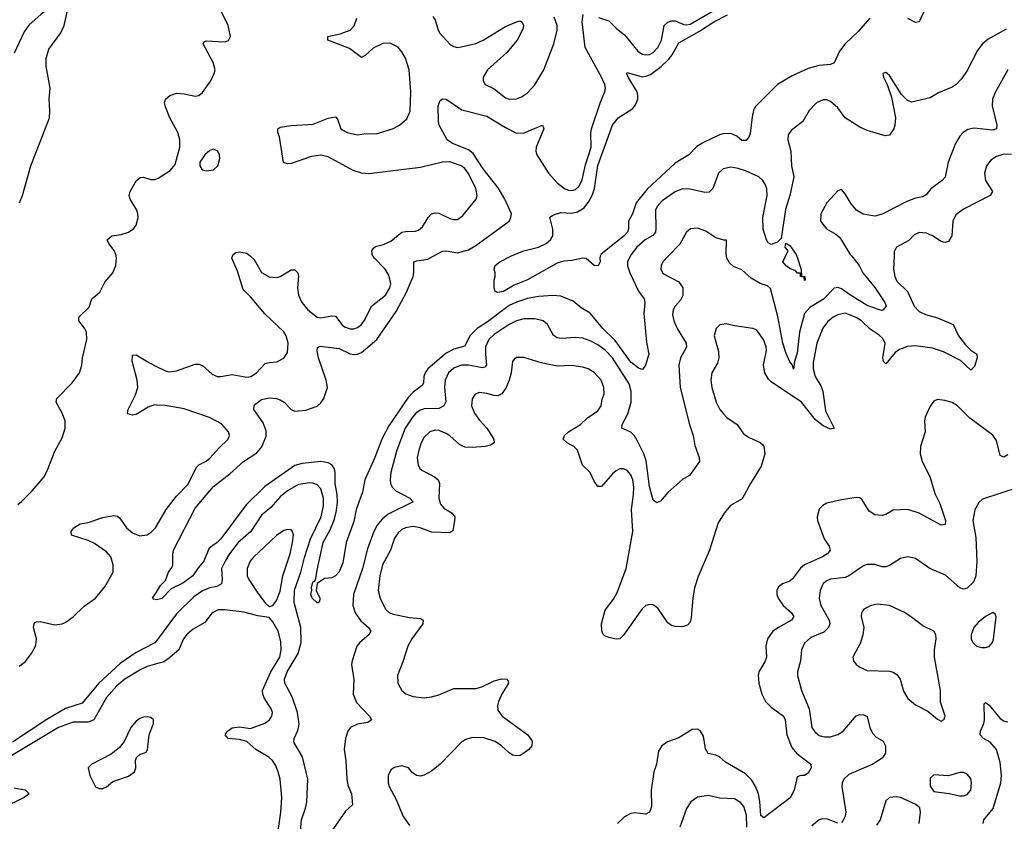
# Model space of a CAD drawing. Header units: inches. Extents: x 1550315 to 1685896, y 510706 to 640504.
# Tile 71 of 256: x 1589260 to 1594592, y 576941 to 581281. Entities that reach past the tile are written whole.
import ezdxf

# ---------------------------------------------------------------- set-up
doc = ezdxf.new("R2010")
doc.units = ezdxf.units.IN
doc.header["$MEASUREMENT"] = 0
for name, color, linetype in [('B5587', 7, 'Continuous'), ('B5588', 7, 'Continuous'), ('B5597', 7, 'Continuous'), ('B5598', 7, 'Continuous')]:
    doc.layers.add(name, color=color, linetype=linetype)

msp = doc.modelspace()

# ---------------------------------------------------------------- linework, layer by layer
at = {"layer": 'B5587', "color": 5}
for points, elevation in [([(1589250, 578655.6), (1589270, 578672.6), (1589327.7, 578730), (1589393.3, 578806.7), (1589413, 578847), (1589450, 578945.5), (1589490, 579016.4), (1589506.5, 579070), (1589506.3, 579110), (1589490.7, 579150), (1589457.2, 579210), (1589461.7, 579230), (1589544.5, 579315.5), (1589583.9, 579370), (1589596.1, 579410), (1589600.3, 579450), (1589624.1, 579550), (1589622.2, 579590), (1589611.1, 579611.1), (1589579.7, 579650), (1589580.5, 579670), (1589635.7, 579724.3), (1589650, 579770.4), (1589694.6, 579805.4), (1589720.5, 579859.5), (1589764, 579910), (1589781, 579950), (1589784.2, 579990), (1589782, 580000)], 580), ([(1590000, 579195), (1589990, 579195.4), (1589956.2, 579183.8), (1589890, 579143.5), (1589870, 579139.7), (1589846.4, 579146.4), (1589842.9, 579150), (1589846.9, 579170), (1589886.9, 579250), (1589900.2, 579290), (1589897, 579330), (1589868.4, 579431.6), (1589870, 579464.7), (1589890, 579466), (1589962.6, 579422.6), (1590000, 579403.9)], 560), ([(1589258, 577782), (1589290, 577805.5), (1589324.8, 577850), (1589347.7, 577892.3), (1589350.6, 577930), (1589335.4, 577990), (1589338, 578010), (1589343.1, 578016.9), (1589350, 578022), (1589370, 578023.5), (1589450, 578005.3), (1589490, 578010.1), (1589510, 578019.1), (1589550, 578048.1), (1589610, 578105.1), (1589670, 578149.5), (1589721.1, 578210), (1589765.5, 578290), (1589765.4, 578330), (1589752.7, 578372.7), (1589730, 578401), (1589664.9, 578444.9), (1589630, 578461.6), (1589541.2, 578490), (1589539.3, 578510), (1589553.2, 578530), (1589588.1, 578551.9), (1589630, 578559.6), (1589710, 578585.8), (1589770, 578596.5), (1589790, 578593.4), (1589803, 578583), (1589839.1, 578530), (1589870, 578503), (1589910, 578487.4), (1589950, 578493), (1589972.6, 578507.4), (1589994.8, 578530), (1590000, 578539)], 560), ([(1590000.1, 578140.1), (1589983.7, 578143.7), (1589979, 578150), (1590000, 578182.4)], 540), ([(1590000, 577919.1), (1589991.8, 577908.2), (1589890, 577854.9), (1589803.8, 577796.2), (1589688.1, 577690), (1589598.6, 577581.4), (1589508.7, 577551.3), (1589407.3, 577492.7), (1589221.5, 577370)], 560), ([(1590000, 577792.9), (1589950, 577778.7), (1589916.1, 577763.9), (1589830, 577710.4), (1589785.2, 577674.8), (1589730, 577612.2), (1589661.4, 577490), (1589630, 577477.9), (1589550, 577477.3), (1589470, 577448.7), (1589171.8, 577270)], 580), ([(1589230, 577122.7), (1589289.1, 577110.9), (1589311.8, 577090), (1589284.2, 577070), (1589163.8, 577010)], 580)]:
    msp.add_lwpolyline(points, dxfattribs=dict(at, elevation=elevation))
at = {"layer": 'B5587', "color": 5, "elevation": 620}
msp.add_lwpolyline([(1589950, 577507), (1589930, 577505.1), (1589910, 577498.7), (1589890, 577484), (1589862, 577450), (1589825.8, 577374.2), (1589800, 577340), (1589755.2, 577304.8), (1589650.8, 577250), (1589630.7, 577230), (1589640.4, 577190), (1589670, 577128.4), (1589690, 577118.4), (1589710, 577119.5), (1589730, 577128.5), (1589763.7, 577156.3), (1589850, 577186), (1589882, 577210), (1589889.5, 577230), (1589886.6, 577270), (1589892.5, 577287.5), (1589910, 577302.8), (1589944.7, 577315.3), (1589952, 577328), (1589961.1, 577410), (1589985.1, 577470), (1589985.2, 577490), (1589970, 577502.7)], close=True, dxfattribs=at)
at = {"layer": 'B5588', "color": 5}
for points, elevation in [([(1589259, 580290), (1589275.3, 580330), (1589320.9, 580490), (1589421.4, 580750), (1589424, 580790), (1589419.8, 580850), (1589424.2, 580910), (1589404.2, 581030), (1589403.5, 581070), (1589418.3, 581121.7), (1589482, 581210), (1589500.3, 581250), (1589518.7, 581330), (1589516.2, 581350), (1589505.1, 581365.1), (1589490, 581372.8), (1589473.3, 581373.3), (1589450, 581364.8), (1589375.9, 581310), (1589310, 581251.8), (1589284.7, 581215.3), (1589230, 581099.7)], 620), ([(1589782, 580000), (1589779.8, 580010), (1589772.2, 580032.2), (1589743, 580070), (1589734.5, 580090), (1589759, 580110), (1589810, 580118.6), (1589849, 580131), (1589877.6, 580150), (1589890.8, 580169.2), (1589901, 580210), (1589899.7, 580230), (1589893.5, 580250), (1589857.6, 580310), (1589852.3, 580330), (1589858, 580350), (1589891.4, 580408.6), (1589912.7, 580427.3), (1589930, 580427.7), (1589970, 580415.6), (1589990, 580415.2), (1590000, 580418.8)], 580)]:
    msp.add_lwpolyline(points, dxfattribs=dict(at, elevation=elevation))
at = {"layer": 'B5597', "color": 5}
for points, elevation in [([(1590000, 579403.9), (1590050, 579379.1), (1590070, 579374.9), (1590110, 579380.2), (1590210, 579415.2), (1590230, 579416.1), (1590250, 579409.1), (1590301.5, 579361.5), (1590330, 579350.2), (1590350, 579348.8), (1590410, 579360.1), (1590490, 579346), (1590511.3, 579350), (1590541.5, 579370), (1590590, 579419.6), (1590610, 579425.5), (1590651.8, 579428.2), (1590690, 579448.5), (1590710, 579478.8), (1590714.3, 579530), (1590703.7, 579570), (1590690, 579591.7), (1590588.3, 579688.3), (1590510, 579780.4), (1590470, 579819.5), (1590439.7, 579919.7), (1590409.3, 579990), (1590412.3, 580000)], 560), ([(1590000, 578182.4), (1590022.7, 578217.3), (1590050, 578244.7), (1590065.2, 578290), (1590084.1, 578315.9), (1590089.3, 578330), (1590089.2, 578390), (1590093.2, 578410), (1590210, 578636.9), (1590310, 578753), (1590398.3, 578821.7), (1590471.7, 578890), (1590543.8, 578936.2), (1590571.4, 578968.6), (1590594.2, 579025.8), (1590594.7, 579054.7), (1590577.8, 579097.8), (1590527.3, 579170), (1590529.2, 579190), (1590538, 579202), (1590570, 579225.3), (1590613.1, 579233.1), (1590650, 579230.2), (1590670, 579222.3), (1590691.8, 579210), (1590730, 579170.3), (1590750, 579162.2), (1590810, 579166.8), (1590870.8, 579189.2), (1590890, 579206.2), (1590907.1, 579230), (1590926, 579290), (1590920.3, 579330), (1590877.4, 579450), (1590871.1, 579488.9), (1590873.4, 579506.6), (1590887.3, 579512.7), (1590990, 579500.3), (1591050, 579472.8), (1591070, 579468.1), (1591090, 579469.6), (1591110, 579479.6), (1591193.6, 579550), (1591299.4, 579700.6), (1591354.4, 579805.6), (1591389.9, 579890), (1591394.6, 579910), (1591394.5, 579970), (1591410, 579976.2), (1591470, 579984.3), (1591498.8, 580000)], 540), ([(1592565.9, 580000), (1592551.5, 579970), (1592551.7, 579948.3), (1592564, 579910), (1592610, 579811.4), (1592640.7, 579770), (1592644.3, 579750), (1592640.4, 579690), (1592654.7, 579534.7), (1592666.7, 579470), (1592648, 579410), (1592632, 579388), (1592610, 579394.7), (1592570, 579426.3), (1592484.9, 579544.9), (1592418.3, 579610), (1592350, 579692.6), (1592301.2, 579721.2), (1592257.9, 579757.9), (1592190, 579784.2), (1592148.5, 579788.5), (1592070, 579782.3), (1592010, 579770.7), (1591950, 579752.4), (1591910, 579733.8), (1591794, 579646), (1591737.7, 579610), (1591697.8, 579570), (1591670, 579513.5), (1591610, 579496.7), (1591570, 579475.2), (1591469.6, 579390), (1591455.8, 579370), (1591449, 579350), (1591446, 579314), (1591439.3, 579300.7), (1591390, 579264.3), (1591363.7, 579236.3), (1591258.1, 579081.9), (1591220.1, 579010), (1591183.5, 578910), (1591128.6, 578790), (1591117, 578723), (1591082.9, 578630), (1591070, 578565.1), (1591027.2, 578450), (1591010, 578341.2), (1590990, 578292.7), (1590970, 578269.4), (1590950, 578259), (1590910, 578255.1), (1590870.7, 578229.3), (1590864.7, 578190), (1590885.5, 578150), (1590882.8, 578130), (1590875.6, 578124.4), (1590870, 578123.6), (1590843.6, 578150), (1590836, 578170), (1590841.2, 578190), (1590839.5, 578210), (1590850, 578238.8), (1590858, 578242), (1590864.4, 578255.6), (1590870, 578301), (1590902.8, 578450), (1590940.5, 578519.5), (1590963.8, 578576.2), (1590976.4, 578623.6), (1590981.3, 578670), (1590979.3, 578710), (1590968.3, 578770), (1590969, 578829), (1590964.7, 578850), (1590950.7, 578870.7), (1590930, 578882.4), (1590890, 578888.3), (1590790, 578879.2), (1590750, 578867), (1590587, 578753), (1590485.7, 578654.3), (1590350, 578470.9), (1590330, 578449.9), (1590305, 578435), (1590284.3, 578415.7), (1590256.4, 578350), (1590225.7, 578314.3), (1590198.2, 578270), (1590143.1, 578230), (1590079.9, 578200.1), (1590030, 578146.9), (1590000.1, 578140.1)], 540), ([(1590509.5, 580000), (1590530, 579982), (1590570, 579912.7), (1590610, 579888.9), (1590654.5, 579885.5), (1590670, 579890.4), (1590730, 579926.4), (1590750, 579926), (1590766, 579910), (1590770, 579892), (1590764.2, 579830), (1590770.2, 579790), (1590787.2, 579750), (1590820.2, 579710), (1590870.1, 579670.1), (1590890, 579666.2), (1590950, 579678.3), (1590970, 579675.3), (1591004.2, 579630), (1591018.5, 579618.5), (1591050, 579607.2), (1591070, 579607.3), (1591090, 579615.2), (1591110, 579631.4), (1591130, 579658.9), (1591164.5, 579730), (1591240.3, 579790), (1591265.2, 579830), (1591269.1, 579850.9), (1591258.5, 579898.5), (1591239.4, 579930), (1591180.8, 579990), (1591174.5, 580000)], 560), ([(1592771.5, 580000), (1592743.1, 579970), (1592733.4, 579950), (1592732, 579930), (1592741.3, 579910), (1592750, 579902.6), (1592830, 579860.9), (1592851.1, 579830), (1592851.3, 579788.7), (1592837.6, 579762.4), (1592809.1, 579730), (1592799.1, 579710), (1592795.1, 579684.9), (1592802.8, 579650), (1592820.2, 579610), (1592868.5, 579530), (1592871.6, 579508.4), (1592838.5, 579450), (1592830.1, 579410), (1592836.8, 579290), (1592886.3, 579090), (1592907.1, 579030), (1592915.7, 578975.7), (1592940.2, 578910), (1592941.5, 578890), (1592886.9, 578813.1), (1592850, 578791.6), (1592802, 578750), (1592770, 578720.9), (1592730, 578674), (1592710, 578665.4), (1592690, 578680.7), (1592670, 578753.2), (1592653.2, 578893.2), (1592640.5, 578930), (1592603.5, 579003.5), (1592590, 579027.4), (1592570, 579047.8), (1592520.7, 579070), (1592522.7, 579090), (1592552.5, 579147.5), (1592570.4, 579209.6), (1592571.8, 579268.2), (1592559.7, 579310), (1592470, 579450.5), (1592430, 579491.7), (1592390, 579521.1), (1592350, 579542.3), (1592310, 579556.1), (1592270, 579560.2), (1592195.8, 579555.8), (1592170, 579558.9), (1592151.3, 579571.3), (1592118.9, 579630), (1592094.5, 579650), (1592050, 579662), (1591990, 579662.3), (1591950, 579650.5), (1591910, 579631.1), (1591830, 579577.4), (1591800.2, 579550), (1591782.6, 579510), (1591781.5, 579470), (1591788.6, 579411.4), (1591779.5, 579400.5), (1591764.2, 579395.8), (1591689.6, 579410.4), (1591650, 579410.9), (1591610, 579394.1), (1591582.6, 579370), (1591563.6, 579330), (1591560.4, 579290), (1591568, 579212), (1591557.4, 579190), (1591530, 579176.4), (1591450, 579174.6), (1591430, 579167.9), (1591407.5, 579152.5), (1591386.2, 579130), (1591347.6, 579070), (1591302.7, 578950), (1591270.1, 578830), (1591265.9, 578790), (1591268.6, 578770), (1591277.5, 578750), (1591296.5, 578730), (1591372.2, 578690), (1591390.3, 578670), (1591256.1, 578603.9), (1591222.4, 578577.6), (1591195, 578545), (1591177.2, 578510), (1591144.2, 578415.8), (1591115.7, 578310), (1591068.4, 578170), (1591064.8, 578110), (1591077.1, 578070), (1591106.5, 578026.5), (1591148.8, 577990), (1591161.1, 577970), (1591150.3, 577950), (1591102.6, 577910), (1591086.3, 577890), (1591061.1, 577810), (1591056.5, 577790), (1591069.1, 577709.1), (1591066.2, 577630), (1591084, 577584), (1591154, 577510), (1591164.9, 577490), (1591144.4, 577475.6), (1591090, 577467.3), (1591050.6, 577449.4), (1591036.6, 577430), (1591023.6, 577390), (1591017.1, 577330), (1591025.9, 577270), (1591030.8, 577170.8), (1591037.3, 577137.3), (1591057, 577090), (1591062.8, 577030), (1591024.2, 576995.8), (1590951, 576890)], 560), ([(1593995.1, 580000), (1593992.4, 579930), (1593998.5, 579890), (1594010, 579864.9), (1594066.9, 579810), (1594103.9, 579730), (1594130, 579701.3), (1594165.5, 579685.5), (1594230, 579667.2), (1594314.6, 579630), (1594344.3, 579570), (1594380.9, 579520.9), (1594410, 579492.5), (1594442.4, 579470), (1594444.6, 579450), (1594430, 579402.6), (1594410, 579384.2), (1594355.1, 579435.1), (1594262.2, 579482.2), (1594202.4, 579502.4), (1594110, 579516.1), (1594067.8, 579512.2), (1594023.9, 579496.1), (1594001.2, 579478.8), (1593950, 579417.4), (1593937.4, 579430), (1593933.3, 579450), (1593947.1, 579527.1), (1593934.7, 579554.7), (1593913.6, 579573.6), (1593865, 579605), (1593819.3, 579650), (1593790, 579667.9), (1593730, 579691.3), (1593690, 579682.9), (1593665.7, 579670), (1593635, 579645), (1593608.4, 579611.6), (1593576.1, 579530), (1593556.2, 579423.8), (1593555.9, 579390), (1593566.9, 579350), (1593598, 579298), (1593608.5, 579270), (1593624.3, 579164.3), (1593670.3, 579070), (1593650, 579064.6), (1593610, 579081.9), (1593570, 579115), (1593493.2, 579210), (1593330, 579319.8), (1593314.6, 579334.6), (1593295.2, 579370), (1593287.9, 579410), (1593304.5, 579490), (1593302.8, 579510), (1593287.4, 579550), (1593250, 579602.4), (1593230, 579609.6), (1593130, 579623), (1593086.4, 579633.6), (1593050.4, 579629.6), (1593030.6, 579610), (1593020.3, 579570), (1593044.7, 579484.7), (1593046.4, 579450), (1593037.9, 579422.1), (1593007.7, 579370), (1593002, 579330), (1593008, 579290), (1593032.3, 579210), (1593051, 579171), (1593068.6, 579148.6), (1593090, 579127), (1593145.5, 579090), (1593179.4, 579039.4), (1593210, 579018.3), (1593270, 578991.8), (1593281.6, 578981.6), (1593290.3, 578970), (1593295.8, 578930), (1593275.4, 578864.6), (1593216.5, 578770), (1593173, 578687), (1593108.7, 578651.3), (1593074.7, 578610), (1593042.8, 578557.2), (1592995.2, 578410), (1592934, 578266), (1592915, 578205), (1592905.2, 578150), (1592896.1, 578043.9), (1592890, 578019), (1592877, 578003), (1592850, 577994), (1592810, 577995.1), (1592790, 578000.9), (1592770, 578016), (1592714.9, 578094.9), (1592690, 578112.7), (1592670, 578115.1), (1592650, 578109.5), (1592630, 578092.3), (1592530, 577949.2), (1592510.4, 577929.6), (1592490, 577927.3), (1592450, 577937), (1592430, 577943.7), (1592417, 577957), (1592411.9, 577971.9), (1592409.6, 578010), (1592430, 578084.7), (1592475.4, 578144.6), (1592496.6, 578183.4), (1592544.1, 578310), (1592579.9, 578510), (1592572.5, 578630), (1592584.4, 578710), (1592585.4, 578750), (1592579.5, 578790), (1592570, 578817.4), (1592550, 578841), (1592530, 578849.8), (1592510, 578849.7), (1592490, 578838.5), (1592470, 578822.3), (1592410, 578754), (1592390, 578754.5), (1592370, 578782.7), (1592349.8, 578829.8), (1592306.9, 578870), (1592280.4, 578950), (1592261.3, 578970), (1592223.7, 578990), (1592202.7, 579010), (1592209.4, 579030), (1592231.3, 579050), (1592296.9, 579090), (1592335, 579125), (1592390, 579163.7), (1592408, 579190), (1592414, 579226), (1592424.9, 579255.1), (1592424, 579290), (1592408.3, 579330), (1592370, 579370.9), (1592338.4, 579390), (1592310, 579400.3), (1592250, 579409), (1592170, 579405.7), (1592083.9, 579423.9), (1591990, 579452.8), (1591950, 579451.8), (1591936.7, 579443.3), (1591928.8, 579431.2), (1591921.8, 579370), (1591910.2, 579330), (1591893.3, 579286.7), (1591870, 579255.6), (1591850, 579245), (1591830, 579245.6), (1591790, 579257.8), (1591750, 579263.1), (1591726, 579254), (1591710, 579229), (1591707.2, 579190), (1591723.6, 579150), (1591750, 579113.4), (1591790.1, 579070.1), (1591826.7, 579010), (1591828.7, 578990), (1591810, 578978.2), (1591781, 578970), (1591710, 578964.1), (1591670, 578966.1), (1591640.9, 578980.9), (1591590, 579028), (1591570, 579040.6), (1591530, 579057), (1591510, 579059.1), (1591481.7, 579050), (1591450, 579020.4), (1591433.2, 578990), (1591420.5, 578950), (1591413, 578910), (1591417.5, 578870), (1591429.1, 578850), (1591440.5, 578840.5), (1591505.8, 578805.8), (1591525.5, 578790), (1591532.6, 578770), (1591529.4, 578690), (1591538.5, 578658.5), (1591556.1, 578636.1), (1591601.6, 578610), (1591615.8, 578590), (1591614.9, 578570), (1591605.5, 578514.5), (1591590, 578502.6), (1591490, 578507.2), (1591429.4, 578529.4), (1591390, 578536.7), (1591350, 578530.5), (1591330, 578520.6), (1591310, 578503.8), (1591290, 578473.7), (1591267.5, 578410), (1591225.4, 578330), (1591209.5, 578270), (1591201.7, 578190), (1591211.1, 578150), (1591240.2, 578090), (1591262.3, 578070), (1591282, 578062), (1591370, 578044.4), (1591430, 578038.9), (1591445.5, 578030), (1591442.3, 578010), (1591383.6, 577930), (1591361.3, 577890), (1591335.6, 577804.4), (1591306.7, 577730), (1591308.5, 577690), (1591328.5, 577650), (1591351.3, 577631.3), (1591390, 577617.3), (1591450, 577610.2), (1591490, 577614.3), (1591530, 577625.5), (1591610, 577660.2), (1591730, 577659.6), (1591762.7, 577670), (1591830, 577701.5), (1591870, 577712), (1591898, 577710), (1591904, 577704), (1591906, 577690), (1591870, 577629.6), (1591852.4, 577590), (1591847.9, 577567.9), (1591850, 577542.8), (1591872.7, 577510), (1592010.7, 577410), (1592034.6, 577374.6), (1592034, 577350), (1592017.3, 577330), (1591990, 577309.6), (1591970, 577298), (1591950, 577295.1), (1591930, 577299.3), (1591910, 577312.3), (1591869.6, 577350), (1591833.9, 577373.9), (1591772.5, 577392.5), (1591710, 577394.7), (1591675.2, 577384.8), (1591652.9, 577370), (1591536.1, 577250), (1591490, 577212.8), (1591450, 577190.8), (1591430, 577186.2), (1591408.6, 577188.6), (1591385.1, 577205.1), (1591366, 577230), (1591330, 577241.3), (1591290, 577233.3), (1591270, 577219.3), (1591255.5, 577190), (1591255.5, 577150), (1591260.5, 577130), (1591299.2, 577059.2), (1591335.5, 576970), (1591370, 576919)], 580), ([(1592404.1, 580000), (1592400.7, 579990), (1592403, 579970), (1592391.6, 579948.4), (1592370, 579949.8), (1592327.6, 579987.6), (1592309.8, 579989.8), (1592250, 579977.4), (1592205.7, 579974.3), (1592170, 579962.6), (1592010, 579872.3), (1591936.7, 579843.3), (1591879.1, 579810), (1591850, 579803.6), (1591834, 579810), (1591828.7, 579830), (1591828.7, 579870), (1591835.3, 579890), (1591835.3, 579910), (1591828.7, 579930), (1591835.3, 579950), (1591859.3, 579970), (1591919.3, 580000)], 520), ([(1593765.5, 580000), (1593806.4, 579950), (1593825.7, 579910), (1593890.3, 579830.3), (1593944.5, 579750), (1593951.1, 579730), (1593935.8, 579710), (1593930, 579707.1), (1593910, 579711.3), (1593850, 579734.3), (1593752.6, 579792.6), (1593710, 579824.6), (1593690, 579831.3), (1593670, 579827.2), (1593612.2, 579767.8), (1593537.9, 579722.1), (1593509.7, 579690.3), (1593482.5, 579590), (1593470, 579476), (1593456.2, 579430), (1593450, 579388.7), (1593444.5, 579410), (1593430, 579429.3), (1593410, 579473), (1593393.2, 579530), (1593365, 579675), (1593325.7, 579825.7), (1593310, 579839.8), (1593270, 579852.1), (1593221.8, 579881.8), (1593170, 579926), (1593124.6, 579944.6), (1593103.8, 579963.8), (1593089.6, 579990), (1593087.4, 580000)], 560), ([(1593468.1, 580000), (1593490.9, 579929.1), (1593492.7, 579892.7), (1593511.3, 579890), (1593514, 579870), (1593510, 579869.5), (1593507.3, 579887.3), (1593489, 579890), (1593488, 579908), (1593472, 579908), (1593461.2, 579921.2), (1593430, 579934.5), (1593410, 579947.8), (1593393, 579970), (1593406.9, 580000)], 540), ([(1590000, 578539), (1590052.5, 578630), (1590110, 578701.2), (1590170, 578764.9), (1590219.7, 578860.3), (1590230, 578871.4), (1590270, 578891.3), (1590290, 578906.9), (1590338.2, 578961.9), (1590389.7, 579010), (1590396.9, 579030), (1590391.3, 579050), (1590353.1, 579093.1), (1590288.2, 579128.2), (1590150, 579174.8), (1590047, 579193), (1590000, 579195)], 560), ([(1594610, 578924.6), (1594590, 578913.3), (1594570, 578921.6), (1594550, 579002), (1594530, 579031.2), (1594404.5, 579124.5), (1594338.5, 579190), (1594310, 579207.9), (1594270, 579219.1), (1594230, 579224.2), (1594210, 579216.4), (1594190, 579188.3), (1594162.5, 579130), (1594159, 579110), (1594162.4, 579050), (1594137.3, 578970), (1594136.9, 578930), (1594146.4, 578890), (1594188, 578808), (1594215.4, 578715.4), (1594241.9, 578661.9), (1594273.8, 578570), (1594271.8, 578548.2), (1594250, 578543.8), (1594130, 578609.8), (1594070, 578628.9), (1593990, 578624.8), (1593950, 578602.4), (1593930, 578596.3), (1593890, 578599.7), (1593860.6, 578620.6), (1593821.7, 578681.7), (1593810, 578692.7), (1593790, 578694), (1593710, 578681.2), (1593630, 578663.1), (1593608.5, 578651.5), (1593590, 578631.6), (1593578.3, 578590), (1593580.9, 578570), (1593616.3, 578470), (1593642.8, 578430), (1593648, 578410), (1593633.6, 578390), (1593607.1, 578372.9), (1593510.6, 578329.4), (1593488.8, 578311.2), (1593445.6, 578254.4), (1593430, 578241.7), (1593390, 578226), (1593368.4, 578210), (1593360.3, 578190), (1593360.3, 578170), (1593367.7, 578150), (1593394.7, 578110), (1593438.9, 578070), (1593451.5, 578050), (1593438.9, 578030), (1593368.7, 577991.3), (1593339.1, 577970), (1593310.2, 577930), (1593300.7, 577890), (1593303.2, 577830), (1593295, 577805), (1593262.8, 577750), (1593259.2, 577730), (1593262.3, 577690), (1593278.9, 577630), (1593299.3, 577590), (1593330, 577558.8), (1593396.9, 577510), (1593404.2, 577490), (1593414.6, 577410), (1593440.6, 577340.6), (1593467.7, 577307.7), (1593544.9, 577250), (1593546.3, 577230), (1593530, 577202.4), (1593510.2, 577189.8), (1593490, 577189.8), (1593470, 577181.6), (1593454.5, 577110), (1593431.4, 577068.6), (1593290, 576959.6), (1593272.9, 576972.9), (1593268.5, 577048.5), (1593260.8, 577090), (1593244.5, 577130), (1593224.1, 577164.1), (1593190, 577198.2), (1593082.3, 577262.3), (1593050, 577289.7), (1593030, 577299.7), (1592987.7, 577307.7), (1592974.4, 577334.4), (1592962.9, 577402.9), (1592947, 577430), (1592930, 577440.5), (1592900.9, 577439.1), (1592830, 577393.3), (1592767.7, 577372.3), (1592736.4, 577350), (1592719.9, 577320.1), (1592709.2, 577250.8), (1592693.1, 577210), (1592679.6, 577110), (1592680.7, 577019.3), (1592670.2, 576990), (1592650, 576980.4), (1592590, 576987.3), (1592570, 576983.1), (1592534.4, 576965.6), (1592497.6, 576930)], 620), ([(1590774.7, 576830), (1590785.3, 576950), (1590808, 577012), (1590814.4, 577045.6), (1590819.8, 577170), (1590790.6, 577290.6), (1590745.1, 577370), (1590746, 577390), (1590766.3, 577433.7), (1590773.1, 577466.9), (1590764.8, 577530), (1590735.3, 577615.3), (1590696.2, 577690), (1590694.1, 577710), (1590707.8, 577750), (1590767.6, 577850), (1590783.7, 577910), (1590781.7, 577990), (1590746.7, 578126.7), (1590747.2, 578192.8), (1590782.1, 578290), (1590801.8, 578370), (1590834.1, 578470), (1590891.6, 578590), (1590905.4, 578650), (1590905.2, 578690), (1590890, 578740.4), (1590870, 578762.5), (1590850, 578771.4), (1590830, 578773.4), (1590770, 578764.1), (1590710, 578731.2), (1590670, 578697.5), (1590620, 578640), (1590570, 578599), (1590511.6, 578510), (1590442.6, 578450), (1590396.4, 578390), (1590371.9, 578350), (1590353.5, 578310), (1590356.3, 578250), (1590352.3, 578227.7), (1590327.8, 578212.2), (1590290, 578204.6), (1590250, 578188.7), (1590202.8, 578157.2), (1590110, 578065.2), (1590000, 577919.1)], 560), ([(1594673, 578750), (1594474.1, 578685.9), (1594453.4, 578666.6), (1594433, 578627), (1594422, 578570), (1594436.9, 578476.9), (1594442.8, 578350), (1594438.4, 578270), (1594424.7, 578235.3), (1594390, 578202.9), (1594370, 578198.4), (1594350, 578205.1), (1594273.6, 578273.6), (1594189, 578309), (1594110, 578364.8), (1594070, 578372.9), (1594030, 578364.5), (1593970, 578325.3), (1593950, 578319.2), (1593930, 578319.8), (1593890, 578332.4), (1593850, 578331.1), (1593830, 578324), (1593750, 578269.7), (1593730, 578261.1), (1593650, 578252.1), (1593630, 578243.5), (1593611.3, 578228.7), (1593594, 578190), (1593588.3, 578148.3), (1593598.6, 578110), (1593643.8, 578030), (1593646.4, 578010), (1593639.4, 577990), (1593615.2, 577964.8), (1593543.7, 577936.3), (1593510, 577906.3), (1593493.4, 577870), (1593487.2, 577810), (1593472.6, 577750), (1593472.7, 577730), (1593493.2, 577650), (1593534.5, 577550), (1593550.2, 577450), (1593564.9, 577424.9), (1593590, 577406.2), (1593618.2, 577398.2), (1593650, 577398.9), (1593690, 577412.1), (1593719.1, 577430), (1593790, 577513.1), (1593810, 577518.9), (1593830, 577518), (1593848.6, 577508.6), (1593863.1, 577450), (1593878, 577418), (1593897.5, 577397.5), (1593934.9, 577374.9), (1593949, 577349), (1593947.6, 577310), (1593930, 577282.6), (1593880.4, 577250), (1593750, 577194.2), (1593723.2, 577170), (1593713.2, 577150), (1593711.1, 577130), (1593732.9, 576990), (1593730, 576969.4), (1593716.7, 576943.3), (1593710, 576934)], 640), ([(1590659.7, 576890), (1590674.1, 576990), (1590680.2, 577070), (1590670.5, 577170), (1590660.5, 577210), (1590645.6, 577245.6), (1590629, 577270), (1590608.7, 577288.7), (1590539.4, 577330), (1590490, 577374), (1590450, 577384), (1590389.7, 577389.7), (1590373.2, 577410), (1590384.5, 577430), (1590410, 577448), (1590450, 577452.6), (1590510, 577443.1), (1590586.7, 577473.3), (1590612.8, 577490), (1590625.1, 577510), (1590628.3, 577530), (1590622.6, 577550), (1590583.1, 577610), (1590576.2, 577630), (1590575.5, 577650), (1590619.5, 577750), (1590668.6, 577830), (1590676.3, 577870), (1590674.5, 577914.5), (1590660.3, 577970), (1590630, 578021.6), (1590610, 578044.5), (1590550, 578053.5), (1590474, 578074), (1590370, 578086.1), (1590334.3, 578085.7), (1590302.3, 578070), (1590262, 578018), (1590199, 577981), (1590166, 577954), (1590146.8, 577930), (1590122.2, 577870), (1590061.5, 577818.5), (1590036.6, 577803.4), (1590000, 577792.9)], 580), ([(1594477.7, 576930), (1594481.6, 576950), (1594531.4, 577010), (1594573.5, 577150), (1594575.9, 577190), (1594570, 577259), (1594550, 577329.5), (1594515.4, 577370), (1594478.3, 577390), (1594460.8, 577410), (1594462, 577430), (1594480.2, 577470), (1594484.2, 577490), (1594482.4, 577577.6), (1594490, 577584), (1594510, 577570.3), (1594570, 577497.2), (1594590, 577484.8), (1594610, 577480.6)], 640), ([(1593197.6, 576910), (1593195.1, 576975.1), (1593180.8, 577020.8), (1593163.5, 577043.5), (1593130, 577062.5), (1593050, 577067.2), (1592990, 577081.4), (1592930, 577071.7), (1592893.6, 577046.4), (1592870.2, 577010), (1592833.8, 576910)], 640), ([(1594131.1, 576930), (1594138, 576990), (1594134.3, 577014.3), (1594112.6, 577032.6), (1594030, 577069.7), (1594005.9, 577074.1), (1593970.3, 577069.7), (1593950, 577052.3), (1593919.6, 576950), (1593898.9, 576921.1)], 660), ([(1593690, 576931.2), (1593633.5, 576953.5), (1593605.3, 576954.7), (1593590, 576949.7), (1593550, 576916)], 640)]:
    msp.add_lwpolyline(points, dxfattribs=dict(at, elevation=elevation))
for points, elevation in [([(1590710, 578521), (1590690, 578515.8), (1590650, 578488.7), (1590524.2, 578370), (1590508.6, 578350), (1590491, 578310), (1590491.8, 578270), (1590500.6, 578250), (1590550, 578176), (1590590, 578123.8), (1590610, 578104.9), (1590630, 578110.4), (1590650, 578136.4), (1590670, 578188), (1590685.2, 578270), (1590723.8, 578390), (1590737.9, 578450), (1590742, 578490), (1590738, 578510), (1590730, 578518.7)], 580), ([(1593902.7, 578117.3), (1593870, 578109.7), (1593830.5, 578090), (1593818.7, 578070), (1593816.5, 578050), (1593831.7, 577990), (1593826.5, 577950), (1593813, 577907), (1593772, 577830), (1593775.3, 577810), (1593790, 577790.4), (1593810, 577775.3), (1593850, 577757), (1593970, 577753.2), (1593990, 577747.9), (1594010, 577736), (1594028, 577710), (1594046.2, 577646.2), (1594070, 577605.3), (1594110, 577571.7), (1594178, 577538), (1594230, 577494.8), (1594250, 577484), (1594265.6, 577494.4), (1594271.6, 577510), (1594245.6, 577585.6), (1594246.2, 577650), (1594213.3, 577830), (1594213.1, 577870), (1594222.3, 577930), (1594220.5, 577950), (1594209.8, 577969.8), (1594150, 577999.2), (1594090, 578047.3), (1594051.4, 578071.4), (1593970, 578108.7)], 660), ([(1594530, 578071.5), (1594490, 578050.9), (1594450, 578017.3), (1594427.1, 577990), (1594411.5, 577950), (1594412.9, 577930), (1594421.1, 577910), (1594440.5, 577890), (1594470, 577881.7), (1594490, 577882), (1594510, 577888.4), (1594527.8, 577910), (1594532.9, 577927.1), (1594547.5, 578047.5), (1594542.5, 578062.5)], 660), ([(1594370, 577205.1), (1594350, 577205.1), (1594290, 577187.6), (1594210, 577192.3), (1594190, 577175.3), (1594190, 577132), (1594210, 577102), (1594292.3, 577092.3), (1594350, 577078.4), (1594370, 577078.4), (1594390, 577086.4), (1594409.6, 577110), (1594414.7, 577150), (1594410, 577172.7), (1594390, 577197)], 660)]:
    msp.add_lwpolyline(points, close=True, dxfattribs=dict(at, elevation=elevation))
at = {"layer": 'B5598', "color": 5}
for points, elevation in [([(1590000, 580418.8), (1590010, 580422.3), (1590075.2, 580464.8), (1590102.5, 580497.5), (1590127.8, 580590), (1590128, 580630), (1590116.9, 580670), (1590073.3, 580750), (1590049.6, 580810), (1590043.7, 580830), (1590049.3, 580850), (1590073.2, 580870), (1590110, 580883.7), (1590150, 580880.3), (1590210, 580866.7), (1590230, 580870.4), (1590250, 580886), (1590295.1, 580950), (1590313.7, 580990), (1590317.7, 581010), (1590308.3, 581050), (1590253.2, 581150), (1590259, 581161), (1590270, 581166.8), (1590370, 581160.5), (1590391.3, 581168.7), (1590402, 581190), (1590389.7, 581250), (1590329.5, 581370.5)], 580), ([(1592393.6, 581293.6), (1592450, 581274.4), (1592490, 581234.4), (1592536.7, 581196.7), (1592607.3, 581110), (1592630, 581095.2), (1592650, 581090.2), (1592670, 581092.6), (1592690, 581103.2), (1592715.6, 581130), (1592736.2, 581170), (1592749.9, 581250), (1592770, 581267.5), (1592790, 581274), (1592810, 581274.3), (1592855.5, 581255.5), (1592870, 581252.7), (1592890, 581256.3), (1593052.8, 581350)], 540), ([(1594167.7, 581352.3), (1594131.3, 581268.7), (1594110, 581266.2), (1594070, 581287.1)], 520), ([(1591174.5, 580000), (1591168.3, 580010), (1591166.9, 580030), (1591175.5, 580044.5), (1591187.2, 580052.8), (1591230, 580064.1), (1591270, 580082.6), (1591330, 580130.1), (1591350, 580135), (1591404.1, 580135.9), (1591418.8, 580141.2), (1591440.6, 580159.4), (1591471.6, 580210), (1591490, 580230.2), (1591510, 580235.9), (1591530, 580233.7), (1591590, 580204.7), (1591610, 580198.8), (1591630, 580199.7), (1591659.7, 580220.3), (1591732.1, 580310), (1591737.8, 580330), (1591730.8, 580369.2), (1591689.1, 580450), (1591670, 580475.2), (1591650, 580489.8), (1591590, 580511.4), (1591550, 580509.9), (1591430, 580481), (1591150, 580446.2), (1591110, 580450.5), (1591065.2, 580465.2), (1590930, 580538), (1590890, 580547.9), (1590839.5, 580540.5), (1590730, 580503.1), (1590710, 580500.5), (1590688, 580508), (1590666, 580646), (1590658, 580670), (1590657.2, 580690), (1590670, 580699.1), (1590731.2, 580708.8), (1590850, 580714.6), (1590930, 580748.5), (1590970, 580755.5), (1590981.6, 580741.6), (1590999.3, 580690), (1591033.4, 580670), (1591090, 580658), (1591135.9, 580664.1), (1591190, 580662.7), (1591278.4, 580690), (1591317.4, 580710), (1591356, 580744), (1591375, 580785), (1591378.7, 580890), (1591369.4, 581010), (1591350, 581072.1), (1591330, 581107.8), (1591310, 581131.4), (1591270, 581152.7), (1591230, 581153), (1591174.1, 581125.9), (1591130, 581087), (1591110, 581077), (1591045.2, 581125.2), (1590929.2, 581170), (1590928, 581190), (1590995.1, 581204.9), (1591050, 581224.9), (1591071.7, 581248.3), (1591086.4, 581290)], 560), ([(1591497.8, 581297.8), (1591510, 581279.3), (1591523.5, 581230), (1591533.7, 581210), (1591590, 581149.3), (1591610, 581136), (1591630, 581131), (1591650, 581133.2), (1591730, 581152.6), (1591770, 581170.9), (1591890, 581243.2), (1591950, 581268.7), (1591970, 581274.4), (1591978.8, 581270), (1591988, 581250), (1591984.9, 581230), (1591954.3, 581170), (1591897.4, 581102.6), (1591793.6, 581010), (1591770.2, 580970), (1591769.2, 580950), (1591780.4, 580930), (1591830, 580906.7), (1591890, 580858.6), (1591910, 580850.2), (1591950, 580852.1), (1591977, 580863), (1592010, 580885.5), (1592050, 580927.6), (1592098, 581010), (1592152.4, 581150), (1592170, 581224.7), (1592169.8, 581250), (1592154.4, 581294.4)], 560), ([(1591498.8, 580000), (1591550, 580027.9), (1591570, 580029.1), (1591630, 580019.7), (1591690, 580035), (1591730, 580059.3), (1591882.6, 580170), (1591909.7, 580190), (1591918, 580202), (1591922.8, 580230), (1591887.7, 580310), (1591850.2, 580370.2), (1591770, 580473.1), (1591715.8, 580555.8), (1591690, 580576.4), (1591602.9, 580610), (1591575.4, 580630), (1591531.1, 580710), (1591527, 580730), (1591526, 580814), (1591536.4, 580843.6), (1591550, 580852), (1591570, 580851.3), (1591653.4, 580793.4), (1591790, 580759.3), (1591890, 580696.8), (1591950, 580666.7), (1591991.4, 580668.6), (1592091, 580710), (1592098.4, 580690), (1592056.3, 580590), (1592054.7, 580570), (1592060.2, 580550), (1592124.2, 580450), (1592170, 580397.9), (1592210, 580367.8), (1592230, 580358.3), (1592250, 580355.8), (1592270, 580362), (1592290, 580380.6), (1592305.8, 580414.2), (1592324.1, 580495.9), (1592354.7, 580590), (1592352.8, 580667.2), (1592356.9, 580690), (1592405.4, 580834.6), (1592428.6, 580890), (1592431.7, 580910), (1592428.6, 580930), (1592410, 580969.6), (1592322.8, 581130), (1592305.5, 581270), (1592311.6, 581308.4)], 540), ([(1591919.3, 580000), (1591939.3, 580010), (1591990, 580028.9), (1592068.9, 580048.9), (1592110.4, 580069.6), (1592134.5, 580090), (1592146.2, 580110), (1592146.2, 580146.2), (1592130, 580211), (1592150, 580224), (1592190, 580236.3), (1592250, 580232.9), (1592279.9, 580240.1), (1592316.7, 580263.3), (1592342.8, 580297.2), (1592360.2, 580330), (1592372.1, 580367.9), (1592390, 580491.7), (1592469.5, 580710.5), (1592500.9, 580750), (1592579.6, 580800.4), (1592596.3, 580823.7), (1592606.5, 580850), (1592608.1, 580870), (1592602.8, 580890), (1592554.3, 580970), (1592547.4, 580990), (1592550, 580994.9), (1592630, 580972.3), (1592650, 580974.6), (1592675.2, 580984.8), (1592732.7, 581027.3), (1592773.9, 581066.1), (1592792.4, 581090), (1592830, 581156.3), (1592942, 581218), (1593019.6, 581270), (1593093.1, 581306.9)], 520), ([(1593864.2, 581290), (1593801.7, 581218.3), (1593730.2, 581150), (1593699.1, 581110), (1593670, 581047.8), (1593650, 581037.6), (1593590, 581033.8), (1593530, 581016.2), (1593443.6, 580976.4), (1593363.7, 580930), (1593242.6, 580810), (1593232.9, 580790), (1593225.6, 580754.4), (1593215.2, 580664.8), (1593210, 580649), (1593193.4, 580626.6), (1593170, 580627.3), (1593142.7, 580650), (1593110, 580664.2), (1593070, 580663.5), (1593050, 580658.5), (1592963.2, 580616.8), (1592926.2, 580593.8), (1592883, 580550), (1592810, 580504.1), (1592656.9, 580363.1), (1592598.9, 580290), (1592578.6, 580230), (1592557.2, 580190), (1592557.2, 580150), (1592551.9, 580130), (1592533.4, 580110), (1592408.2, 580011.8), (1592404.1, 580000)], 520), ([(1594601.6, 581230), (1594504.3, 581175.7), (1594471.4, 581148.6), (1594446.4, 581113.6), (1594390, 581005.1), (1594359.4, 580960.6), (1594330.7, 580930), (1594310, 580915.6), (1594234.5, 580885.5), (1594190, 580858.7), (1594090, 580835.1), (1594065.6, 580845.6), (1594035.6, 580875.6), (1593970, 580978), (1593958, 580990), (1593950, 580995.3), (1593934, 580990), (1593938, 580970), (1593958, 580930), (1593981.4, 580861.4), (1594002, 580750), (1593999.1, 580710), (1593993, 580690), (1593970, 580656), (1593947.3, 580652.7), (1593850, 580680.4), (1593810, 580698.5), (1593729.8, 580749.8), (1593690, 580803.6), (1593650, 580838.7), (1593630, 580847.3), (1593610, 580847.3), (1593574, 580830), (1593534.9, 580790), (1593501.6, 580730), (1593438.4, 580681.6), (1593422.2, 580657.8), (1593419.7, 580630), (1593436, 580570), (1593439.3, 580490), (1593452.5, 580430), (1593431, 580330), (1593406.4, 580253.6), (1593383.7, 580096.3), (1593363.8, 580076.2), (1593330, 580064.7), (1593313.6, 580073.6), (1593303.5, 580090), (1593286.2, 580146.2), (1593284.8, 580210), (1593308, 580330), (1593305.3, 580365.3), (1593296.7, 580390), (1593284, 580410), (1593262, 580430), (1593190, 580463.4), (1593150, 580476.1), (1593110, 580481.7), (1593070, 580473.8), (1593044.2, 580450), (1593013.4, 580366.6), (1592992.9, 580347.1), (1592970, 580345), (1592890, 580362.6), (1592850, 580364.4), (1592810, 580348.9), (1592739.4, 580300.6), (1592711.2, 580270), (1592703.2, 580250), (1592705.6, 580150), (1592702.5, 580130), (1592688.1, 580111.9), (1592646.8, 580090), (1592601.1, 580050), (1592570.8, 580010), (1592565.9, 580000)], 540), ([(1594610.1, 581009.9), (1594544.7, 580890), (1594528.4, 580850), (1594525.2, 580814.8), (1594551.7, 580710), (1594550.2, 580689.8), (1594530, 580683.4), (1594426.3, 580693.7), (1594393.7, 580686.3), (1594369.4, 580670.6), (1594350.2, 580649.8), (1594326.9, 580610), (1594287.9, 580510), (1594271.2, 580428.8), (1594254.9, 580410), (1594194.3, 580365.7), (1594167.7, 580332.3), (1594150, 580322.6), (1594110, 580314.5), (1594063.8, 580296.2), (1593930, 580228.7), (1593890, 580216.4), (1593827.7, 580227.7), (1593791.5, 580250), (1593763.3, 580283.3), (1593730, 580339), (1593710, 580362), (1593690, 580355.3), (1593630, 580289.3), (1593598.4, 580230), (1593597.1, 580190), (1593628.1, 580148.1), (1593679.7, 580119.7), (1593701.6, 580101.6), (1593757.3, 580010), (1593765.5, 580000)], 560), ([(1594630, 580550.4), (1594590, 580552.5), (1594550, 580540.3), (1594519.4, 580520.6), (1594496.1, 580490), (1594483.9, 580450), (1594490.2, 580410), (1594527.2, 580350), (1594514.4, 580330), (1594370, 580255.5), (1594330, 580225.4), (1594312.9, 580190), (1594307.2, 580110), (1594290, 580081), (1594270, 580074), (1594250, 580079.3), (1594203, 580110), (1594170, 580125), (1594130, 580128.6), (1594103.6, 580116.4), (1594074.5, 580085.5), (1594007.4, 580050), (1593996, 580024), (1593995.1, 580000)], 580), ([(1593087.4, 580000), (1593085.1, 580010), (1593087.3, 580087.3), (1593072.7, 580087.3), (1593030, 580099.3), (1592976, 580136), (1592930, 580152.8), (1592891.8, 580148.2), (1592870.2, 580129.8), (1592834, 580066), (1592771.5, 580000)], 560), ([(1593406.9, 580000), (1593420.9, 580030), (1593404.5, 580050), (1593409.5, 580070.5), (1593430, 580059.1), (1593464.9, 580010), (1593468.1, 580000)], 540), ([(1590412.3, 580000), (1590415.3, 580010), (1590430, 580021), (1590450, 580024.9), (1590490, 580017.1), (1590509.5, 580000)], 560)]:
    msp.add_lwpolyline(points, dxfattribs=dict(at, elevation=elevation))
at = {"layer": 'B5598', "color": 5, "elevation": 580}
msp.add_lwpolyline([(1590310, 580579.3), (1590290, 580572.3), (1590262.8, 580550), (1590234.8, 580510), (1590236, 580490), (1590248, 580468), (1590270, 580462), (1590310, 580467.7), (1590332.3, 580490), (1590343.7, 580530), (1590342.7, 580550), (1590333.2, 580570)], close=True, dxfattribs=at)

doc.saveas('drawing.dxf')
